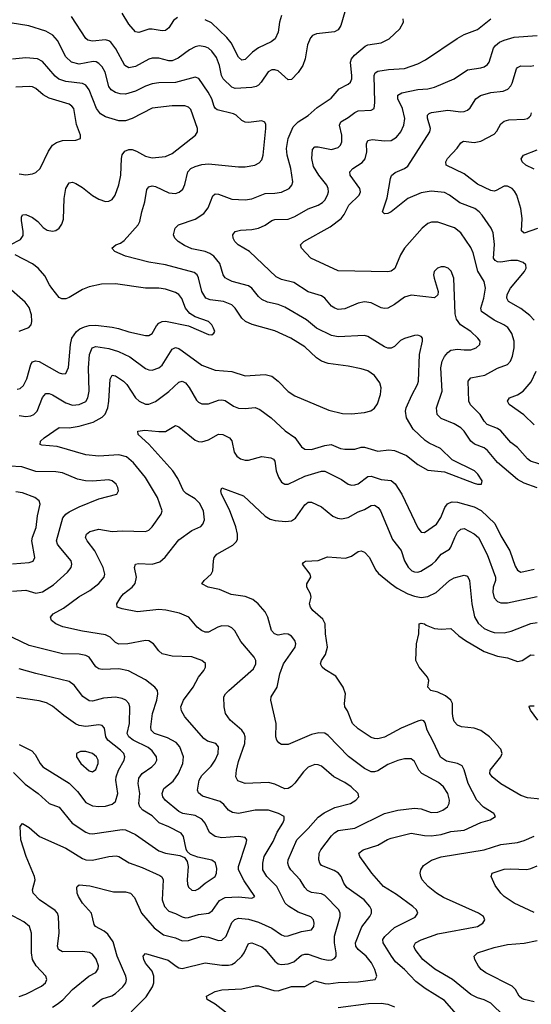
# Model space of a CAD drawing. Header units: inches. Extents: x 990586 to 1117858, y 769490 to 892071.
# Tile 57 of 248: x 1040812 to 1043894, y 862061 to 867985. Entities that reach past the tile are written whole.
import ezdxf

# ---------------------------------------------------------------- set-up
doc = ezdxf.new("R2010")
doc.units = ezdxf.units.IN
doc.header["$MEASUREMENT"] = 0
doc.layers.add('B0846', color=7, linetype='Continuous')

msp = doc.modelspace()

# ---------------------------------------------------------------- linework, layer by layer
at = {"layer": 'B0846', "color": 6}
for points, elevation in [([(1042770, 868032.9), (1042746.8, 867950), (1042730, 867923.7), (1042707.7, 867912.3), (1042599, 867901), (1042576, 867890), (1042563.2, 867876.8), (1042545.8, 867834.2), (1042531.1, 867750), (1042517.1, 867710), (1042490, 867668.4), (1042450, 867624.8), (1042430, 867622.9), (1042370, 867677.2), (1042350, 867683.7), (1042330, 867682.7), (1042308.9, 867671.1), (1042267.6, 867610), (1042250, 867591.6), (1042235.9, 867584.1), (1042210, 867577.6), (1042110, 867571.4), (1042090, 867578.8), (1042037.1, 867630), (1042027, 867650), (1042016.4, 867710), (1041996.9, 867756.9), (1041970, 867795.5), (1041950, 867813), (1041930, 867822.5), (1041892.8, 867827.2), (1041870, 867822.6), (1041836, 867804), (1041766.8, 867753.2), (1041730, 867737.8), (1041710, 867736.9), (1041650, 867754.6), (1041610, 867754.5), (1041590, 867747.8), (1041510, 867703.1), (1041470, 867694.6), (1041444.9, 867710), (1041390.7, 867810.7), (1041361, 867850), (1041350, 867858.8), (1041330, 867865), (1041250, 867855.9), (1041222.8, 867862.8), (1041210, 867873), (1041124.7, 868004.7)], 3400), ([(1041761.8, 867998.2), (1041738.9, 867981.1), (1041710, 867936.6), (1041690, 867919.5), (1041670, 867917.7), (1041610, 867928.3), (1041590, 867927.7), (1041530, 867908.3), (1041510, 867911.2), (1041470, 867959.2), (1041430, 868024.3)], 3300), ([(1040810, 865603), (1040850, 865596.8), (1040878.8, 865601.2), (1040897.9, 865610), (1040917.3, 865630), (1040950, 865712.9), (1040970, 865736), (1040990, 865736.8), (1041010, 865728.3), (1041090, 865679.6), (1041130, 865666.8), (1041170, 865669), (1041210, 865688.9), (1041223.1, 865710), (1041230.2, 865749.8), (1041226.6, 865890), (1041233.4, 865970), (1041248.3, 866010), (1041270, 866018.5), (1041350, 866006.7), (1041408.4, 865988.4), (1041476.6, 865956.6), (1041570, 865887.2), (1041590, 865877.5), (1041610, 865876), (1041649.5, 865890), (1041670, 865906.5), (1041730, 866003.8), (1041750, 866011.9), (1041770, 866006.2), (1041790, 865993.5), (1041910, 865906.3), (1041990, 865875.9), (1042090, 865868.3), (1042170, 865843), (1042289.9, 865849.9), (1042330, 865840.5), (1042370, 865811.2), (1042430, 865748.3), (1042470, 865721.2), (1042675, 865635), (1042756.2, 865616.2), (1042810, 865614.6), (1042890, 865622.3), (1042927.6, 865632.4), (1042950, 865647.3), (1042966.7, 865673.3), (1042984.5, 865730), (1042988.8, 865770), (1042980.8, 865800.8), (1042950, 865845.2), (1042910, 865871.9), (1042870, 865884.3), (1042790, 865899.6), (1042670, 865916.4), (1042630, 865930.5), (1042600.5, 865950), (1042530, 866016.2), (1042446.1, 866070), (1042350, 866113), (1042211.7, 866151.7), (1042172.7, 866170), (1042150.2, 866190.2), (1042110.3, 866250.3), (1042089.6, 866270), (1042040.4, 866290), (1041959.3, 866299.3), (1041933.7, 866310), (1041910, 866350.3), (1041890, 866432.8), (1041880.8, 866450), (1041863.5, 866463.5), (1041690.5, 866510.5), (1041590, 866527.3), (1041450, 866562.3), (1041384.6, 866590), (1041367.6, 866610), (1041390.6, 866630), (1041419.2, 866640.8), (1041442.4, 866657.6), (1041526.3, 866750), (1041535.5, 866770), (1041547, 866830), (1041565.5, 866890), (1041577.4, 866962.6), (1041590, 866980.1), (1041610, 866985.2), (1041630, 866982.2), (1041710, 866943.3), (1041750, 866939.9), (1041773.4, 866946.6), (1041794.7, 866965.3), (1041806.8, 866993.2), (1041824.3, 867070), (1041843.4, 867090), (1041870, 867102.7), (1041910, 867114), (1041950, 867117.5), (1042130, 867099.7), (1042170, 867099.5), (1042229.2, 867110.8), (1042255.6, 867124.4), (1042270, 867142.3), (1042278.1, 867170), (1042295.1, 867330), (1042294.1, 867354.1), (1042288.4, 867368.4), (1042270, 867376.8), (1042190, 867366.9), (1042170, 867369.5), (1042150, 867379.5), (1042116.5, 867410), (1042099.2, 867419.2), (1042002.4, 867442.4), (1041990.7, 867450.7), (1041983.3, 867463.3), (1041968.9, 867510), (1041948.3, 867550), (1041890.5, 867630.5), (1041870, 867638.7), (1041750, 867608.2), (1041650, 867605.2), (1041610, 867599.3), (1041570, 867585.9), (1041510, 867555), (1041450, 867537.5), (1041418.2, 867538.2), (1041390, 867546.4), (1041363.9, 867563.9), (1041350, 867583.4), (1041326.2, 867670), (1041310, 867701), (1041290, 867722.2), (1041272, 867732), (1041253.9, 867733.9), (1041170, 867718.5), (1041123.8, 867730), (1041090, 867762), (1041040, 867860), (1041012.3, 867892.3), (1040970, 867916.1), (1040867.9, 867947.9), (1040754.5, 867965.5)], 3500), ([(1041251.3, 862048.7), (1041295.6, 862084.4), (1041310, 862094.1), (1041367.1, 862112.9), (1041390, 862126.4), (1041434.5, 862165.5), (1041451.5, 862190), (1041455.6, 862210), (1041451.3, 862230), (1041399.7, 862350), (1041376.3, 862436.3), (1041343, 862483), (1041320.7, 862500.7), (1041269.6, 862529.6), (1041261.1, 862541.1), (1041245.3, 862610), (1041191.3, 862670), (1041166.6, 862710), (1041159.4, 862730), (1041156.7, 862763.3), (1041157.6, 862770), (1041170, 862779.9), (1041233.9, 862773.9), (1041378.3, 862738.3), (1041450, 862737.5), (1041479.1, 862730), (1041504.6, 862704.6), (1041545, 862610), (1041621.3, 862521.3), (1041678.9, 862478.9), (1041750, 862460.1), (1041790, 862443.7), (1041830, 862444.1), (1041910, 862470.8), (1041950, 862464.7), (1042010, 862444.7), (1042030, 862447.4), (1042056.9, 862470), (1042090, 862553), (1042108.1, 862571.9), (1042130, 862578.7), (1042190, 862573.2), (1042250, 862555.4), (1042330, 862518.7), (1042390, 862478), (1042410, 862471.2), (1042430, 862473.2), (1042510, 862499.1), (1042570, 862509.4), (1042583.1, 862530), (1042586.5, 862550), (1042582.7, 862570), (1042566.8, 862586.8), (1042490, 862615.2), (1042431.6, 862651.6), (1042411.7, 862670), (1042360.9, 862770), (1042301.3, 862830), (1042276.4, 862870), (1042276, 862910), (1042285.5, 862950), (1042338.7, 863041.3), (1042362.9, 863097.1), (1042396.3, 863150), (1042405.7, 863170), (1042404.8, 863190), (1042372.1, 863210), (1042310, 863230), (1042231.2, 863228.8), (1042130, 863209.8), (1042094.2, 863214.2), (1042070, 863228.3), (1042042.8, 863262.8), (1042020.2, 863280.3), (1041914.1, 863314.1), (1041890, 863333.4), (1041883.8, 863350), (1041894.3, 863410), (1041910, 863437.5), (1041965.3, 863494.7), (1041990.2, 863529.8), (1042007.2, 863570), (1042010.3, 863610), (1041992.9, 863630), (1041944.1, 863644.1), (1041921.2, 863661.2), (1041807.5, 863790), (1041785.9, 863825.9), (1041783.3, 863850), (1041799.5, 863890), (1041857.5, 863970), (1041890, 864029.7), (1041922.3, 864070), (1041932.1, 864090), (1041930.8, 864110.8), (1041909.4, 864130), (1041850, 864151.5), (1041730, 864155.6), (1041670, 864169), (1041650, 864187.6), (1041618.2, 864230), (1041590, 864247.7), (1041570, 864250.4), (1041462.8, 864230), (1041410, 864228.6), (1041390, 864238.9), (1041357.5, 864270), (1041330, 864283.7), (1041190, 864306.4), (1041073.1, 864333.1), (1041029.4, 864350), (1041003.3, 864370), (1040998.9, 864390), (1041014.4, 864410), (1041075.8, 864444.2), (1041167.8, 864512.2), (1041235, 864550), (1041290, 864593), (1041321.4, 864630), (1041326, 864650), (1041314.3, 864690), (1041264.2, 864790), (1041218.1, 864850), (1041209.3, 864870), (1041214, 864890), (1041235.2, 864904.8), (1041290, 864919), (1041370, 864905.4), (1041430, 864909.4), (1041570, 864905.7), (1041590, 864914.7), (1041610, 864934.5), (1041665, 865010), (1041670.2, 865030), (1041641.5, 865110), (1041570.3, 865230), (1041498.4, 865318.4), (1041454.7, 865354.7), (1041410, 865366.4), (1041290, 865359.6), (1041210, 865367.1), (1041038.2, 865418.2), (1040945.8, 865425.8), (1040936.6, 865430), (1040936.8, 865450), (1040959.2, 865470), (1041050, 865531.7), (1041110, 865529.8), (1041170, 865539), (1041255.6, 865564.4), (1041310, 865593.6), (1041327.8, 865612.2), (1041342.6, 865650), (1041349.5, 865690), (1041358.2, 865821.8), (1041370, 865846.9), (1041390, 865843.2), (1041438.4, 865810), (1041456.7, 865790), (1041510, 865709.8), (1041531.1, 865690), (1041570, 865672.5), (1041590, 865672.3), (1041630, 865687.4), (1041710.9, 865749.1), (1041770, 865804.4), (1041790, 865810.3), (1041810, 865800.2), (1041832.9, 865772.9), (1041876.4, 865696.4), (1041890, 865683.1), (1041910, 865674.1), (1041950, 865674.2), (1042010, 865695.2), (1042030, 865697.8), (1042050, 865694.2), (1042100.5, 865660.5), (1042130, 865647.5), (1042170, 865644.9), (1042230, 865651), (1042259.5, 865639.5), (1042327.7, 865590), (1042410.5, 865510.5), (1042470, 865470.5), (1042510, 865415.3), (1042530, 865401.3), (1042570, 865399.3), (1042650, 865423.5), (1042688.7, 865428.7), (1042745, 865405), (1042770, 865400.9), (1042830, 865400.5), (1042870, 865412.2), (1042890, 865412.4), (1042970, 865389), (1043036.2, 865396.2), (1043070, 865393.8), (1043142.3, 865362.3), (1043210, 865309.8), (1043270, 865275.6), (1043370, 865264), (1043550, 865196.2), (1043570.4, 865189.6), (1043594.6, 865190), (1043597.9, 865210), (1043571.5, 865250), (1043552, 865270), (1043416.4, 865336.4), (1043346, 865406), (1043278.2, 865438.2), (1043254.3, 865454.3), (1043182.4, 865522.4), (1043142.7, 865590), (1043135.8, 865630), (1043140.8, 865650), (1043173.3, 865726.7), (1043208.1, 865790), (1043213.6, 865810), (1043219.4, 865970), (1043238.8, 866050), (1043237.7, 866070), (1043230, 866079.6), (1043210, 866086.7), (1043190, 866085.4), (1043130, 866067), (1043105.6, 866054.4), (1043070, 866019.4), (1043050, 866007.9), (1043030, 866008.7), (1043010, 866016.1), (1042910, 866078.8), (1042890, 866085.6), (1042730, 866076.7), (1042690, 866086), (1042600.2, 866130), (1042538.9, 866178.9), (1042410, 866255), (1042370, 866270.6), (1042305.6, 866285.6), (1042270, 866302), (1042250, 866319.8), (1042210.1, 866370.1), (1042190, 866384), (1042091.9, 866410), (1042063.1, 866423.1), (1042050, 866432.8), (1042038.2, 866450), (1042017.3, 866517.3), (1041981.5, 866561.5), (1041957.8, 866577.8), (1041930, 866589.6), (1041850, 866606.9), (1041805.8, 866625.8), (1041767.8, 866650), (1041747.2, 866670), (1041739.4, 866690), (1041748.8, 866730), (1041769.4, 866750), (1041870, 866785.6), (1041921.7, 866818.3), (1041947.4, 866852.6), (1041975.3, 866924.7), (1041990, 866937), (1042010, 866934.8), (1042090, 866906), (1042170, 866901.3), (1042210, 866908.3), (1042290, 866939.5), (1042350, 866940.7), (1042390, 866946.7), (1042435.1, 866970), (1042452, 866990), (1042456.6, 867010), (1042445.9, 867090), (1042422.9, 867170), (1042419.8, 867210), (1042429.9, 867270.1), (1042460.1, 867339.9), (1042489.4, 867370.6), (1042550, 867408.2), (1042603.3, 867456.7), (1042687.7, 867512.3), (1042737.2, 867570), (1042790, 867597.6), (1042804.6, 867610), (1042813.1, 867630), (1042813.3, 867646.7), (1042804.2, 867730), (1042810.7, 867750), (1042828.2, 867771.8), (1042893.9, 867826.1), (1042910, 867833.1), (1042990, 867845.2), (1043037, 867870), (1043101.3, 867930), (1043124.7, 867970), (1043121.7, 867990)], 3400), ([(1042389, 868010), (1042378.1, 867970), (1042370, 867909.9), (1042350.6, 867869.4), (1042327, 867853), (1042250, 867816.4), (1042213.8, 867790), (1042170, 867745.3), (1042150, 867742), (1042130, 867759.7), (1042086.2, 867846.2), (1042059, 867879), (1041966.9, 867966.9), (1041930, 867985.3)], 3300), ([(1043928.5, 865168.5), (1043850, 865195.6), (1043810, 865218), (1043690, 865320.8), (1043630, 865394.1), (1043609.3, 865409.3), (1043551.6, 865431.6), (1043528.6, 865448.6), (1043488.9, 865508.9), (1043469, 865529), (1043430, 865553.7), (1043350, 865585.5), (1043327.7, 865610), (1043322, 865650), (1043356.2, 865750), (1043348.5, 865890), (1043357.2, 865930), (1043370, 865958.8), (1043390, 865983.4), (1043410, 865996.1), (1043450, 866003.7), (1043490, 865998.7), (1043530, 865999.8), (1043562.3, 866010), (1043584.1, 866030), (1043584.9, 866050), (1043572.3, 866070), (1043529.6, 866110), (1043466.4, 866150), (1043443.1, 866183.1), (1043436.1, 866216.1), (1043428.1, 866430), (1043411.6, 866471.6), (1043392.9, 866490), (1043370, 866498.1), (1043350, 866497.6), (1043327.9, 866490), (1043309.4, 866470), (1043305.6, 866450), (1043308.2, 866430), (1043333.6, 866350), (1043330.9, 866329.1), (1043310, 866312.6), (1043170, 866327), (1043130, 866315.1), (1043070, 866270.7), (1043030, 866249.8), (1043010, 866246.9), (1042990, 866251.1), (1042930, 866281.7), (1042890, 866288.3), (1042850, 866280.1), (1042770, 866245.5), (1042730, 866242.3), (1042710, 866248.9), (1042690, 866262.2), (1042650, 866309.2), (1042630, 866324.1), (1042550, 866347.3), (1042463.7, 866403.7), (1042390, 866422.8), (1042357.6, 866437.6), (1042195.6, 866590), (1042128.9, 866630), (1042109.1, 866650), (1042097.2, 866670), (1042096.9, 866690), (1042110.6, 866710), (1042141.7, 866718.3), (1042210, 866722.9), (1042250, 866731.6), (1042290.2, 866749.8), (1042330, 866776.2), (1042350, 866782.2), (1042430, 866784.9), (1042470, 866801), (1042550, 866847.5), (1042610.4, 866869.6), (1042635.6, 866884.4), (1042650, 866899.8), (1042666.2, 866930), (1042671.5, 866950), (1042670.5, 866970), (1042661.9, 866990), (1042614.1, 867050), (1042582.2, 867102.2), (1042572.8, 867150), (1042575.2, 867204.8), (1042590, 867221.2), (1042610, 867221.2), (1042690, 867205.1), (1042730, 867216.6), (1042744, 867230), (1042752.2, 867250), (1042752.9, 867290), (1042738.2, 867350), (1042746, 867370), (1042790, 867396.5), (1042830, 867427.8), (1042850, 867437.1), (1042930, 867440.5), (1042946.3, 867450), (1042952.1, 867487.9), (1042946.6, 867650), (1042953.6, 867666.4), (1042970, 867676), (1043033.9, 867686.1), (1043130, 867691.2), (1043210, 867719.7), (1043257.1, 867742.9), (1043447.9, 867872.1), (1043490, 867895.8), (1043570, 867926.6), (1043649.4, 867990.6)], 3300), ([(1043990, 865297.3), (1043888.5, 865328.5), (1043870, 865342.7), (1043811.2, 865411.2), (1043770, 865441.5), (1043710, 865511.8), (1043690, 865525.3), (1043627.5, 865550), (1043609.4, 865569.4), (1043586.4, 865610), (1043528.2, 865668.2), (1043517, 865690), (1043514, 865810), (1043530, 865830.2), (1043613.4, 865846.6), (1043690, 865888.2), (1043750, 865910.7), (1043768.9, 865931.1), (1043779.5, 865960.5), (1043791, 866010), (1043789.8, 866050), (1043776.8, 866096.8), (1043752.4, 866132.4), (1043729, 866149), (1043670, 866178.2), (1043594.2, 866230), (1043589.4, 866250), (1043606.9, 866310), (1043617.2, 866370), (1043610.8, 866410), (1043571.6, 866471.6), (1043542.8, 866582.8), (1043530, 866613.7), (1043470, 866703.4), (1043432, 866732), (1043330, 866767), (1043293, 866767), (1043270, 866758.2), (1043236.1, 866730), (1043130, 866610), (1043106.9, 866570), (1043072.5, 866487.5), (1043050, 866472.6), (1043030, 866468.5), (1042730, 866474.8), (1042566.6, 866550), (1042508.8, 866610), (1042503.4, 866630), (1042523.4, 866650), (1042681.4, 866738.6), (1042748.6, 866790), (1042767.2, 866812.8), (1042795.5, 866870), (1042856.6, 866930), (1042865.2, 866950), (1042861.3, 866970), (1042803.5, 867050), (1042800.8, 867070), (1042818.2, 867090), (1042874.7, 867125.3), (1042892.3, 867147.7), (1042902.3, 867190), (1042901.7, 867238.3), (1042910, 867258.8), (1042934.8, 867265.2), (1043010, 867255.7), (1043050, 867257.5), (1043081.9, 867278.1), (1043107.4, 867310), (1043125.3, 867350), (1043131.6, 867390), (1043118.5, 867450), (1043089.7, 867510), (1043090, 867530.4), (1043114.8, 867545.2), (1043210, 867565.6), (1043270.4, 867569.6), (1043310, 867578.4), (1043430, 867630.3), (1043510, 867684.5), (1043590, 867694.9), (1043610, 867701.8), (1043630, 867715.9), (1043640.2, 867730), (1043666.2, 867813.8), (1043677.5, 867830), (1043703, 867850), (1043730, 867862.5), (1043790, 867879.4), (1043930, 867890.4)], 3200), ([(1040755.8, 866630), (1040816.7, 866663.3), (1040832.8, 866687.2), (1040834.2, 866710), (1040823.2, 866776.8), (1040823.8, 866796.2), (1040830, 866811.6), (1040850, 866813.9), (1040890, 866795.2), (1040920.7, 866770), (1040953.9, 866733.9), (1040978.8, 866718.8), (1041010, 866713.2), (1041030, 866717.3), (1041050.2, 866730), (1041065.6, 866754.4), (1041075.4, 866784.6), (1041079.4, 866910), (1041090.6, 866969.4), (1041110, 867003.6), (1041130, 867006.9), (1041150, 866999.8), (1041190, 866974.8), (1041250, 866926.7), (1041290, 866904.6), (1041330, 866891.6), (1041350, 866892.4), (1041370, 866903.8), (1041387.7, 866930), (1041410, 866991.3), (1041421.3, 867050), (1041425, 867150), (1041430, 867172), (1041445.1, 867194.9), (1041470, 867204.8), (1041490, 867203.6), (1041515, 867195), (1041570, 867165), (1041610, 867154.7), (1041690, 867161.4), (1041730, 867179.3), (1041871, 867290), (1041884, 867310), (1041884.2, 867330), (1041844.1, 867444.1), (1041830, 867459.7), (1041807.5, 867467.5), (1041730, 867466.3), (1041610, 867453.6), (1041490, 867391.1), (1041450, 867376.7), (1041410, 867376.9), (1041330, 867400.1), (1041298.8, 867418.8), (1041274.1, 867450), (1041230, 867563.2), (1041211.1, 867591.1), (1041190, 867600.9), (1041090, 867613.2), (1041047.5, 867627.5), (1041025.8, 867645.8), (1040950, 867734.6), (1040920.6, 867750), (1040850, 867755.3), (1040770, 867748.1)], 3600), ([(1043910, 866177.5), (1043884.9, 866204.9), (1043830, 866246.7), (1043757.3, 866290), (1043746.3, 866310), (1043748.3, 866331.7), (1043769.4, 866370.6), (1043853, 866470), (1043862.8, 866490), (1043861.2, 866510), (1043845.2, 866525.2), (1043810, 866535.6), (1043770, 866536.2), (1043710, 866526.6), (1043690, 866528.1), (1043675.8, 866535.8), (1043665.5, 866550), (1043672.8, 866632.8), (1043663.4, 866703.4), (1043651.3, 866730), (1043597.6, 866810), (1043580.3, 866830), (1043552.7, 866850), (1043463.5, 866883.5), (1043400.6, 866930), (1043370, 866945.4), (1043290, 866953.8), (1043230, 866943.2), (1043149.8, 866910.2), (1043050, 866829.6), (1043030, 866818.2), (1043010, 866816.6), (1042997.6, 866830), (1043025.7, 866914.3), (1043045, 867030), (1043052.2, 867047.8), (1043073.6, 867066.4), (1043130, 867089.8), (1043150, 867104.7), (1043281.9, 867310), (1043286.3, 867330), (1043267.8, 867392.2), (1043268.7, 867411.3), (1043279.3, 867420.7), (1043293.5, 867426.5), (1043390, 867441), (1043470, 867431.8), (1043490, 867432.7), (1043510, 867441), (1043524.8, 867455.2), (1043559.5, 867510), (1043587.1, 867530), (1043650, 867547), (1043724.1, 867555.9), (1043752, 867568), (1043770, 867586.5), (1043777.6, 867602.4), (1043804.4, 867690), (1043810, 867697.6), (1043830, 867707.7), (1043890, 867706.4), (1043909.8, 867710.2)], 3100), ([(1040810, 867058.4), (1040850, 867052.3), (1040890, 867057.4), (1040910, 867065.1), (1040935.7, 867090), (1040985.7, 867194.3), (1041010.9, 867230), (1041034.1, 867245.9), (1041070, 867257.8), (1041150, 867260.1), (1041177.8, 867270), (1041178.3, 867290), (1041155, 867355), (1041138.4, 867450), (1041125.8, 867465.8), (1041110, 867476), (1040990, 867512.3), (1040953.8, 867533.8), (1040910, 867570.9), (1040890, 867580.3), (1040870, 867582.7), (1040790, 867579)], 3700), ([(1043930.3, 866729.7), (1043850, 866701.3), (1043834.1, 866714.1), (1043838.9, 866790), (1043830.5, 866850), (1043805.8, 866930), (1043793.5, 866953.5), (1043778, 866970), (1043750, 866983.6), (1043730, 866983.6), (1043682.8, 866957.2), (1043670, 866953.8), (1043650, 866957), (1043570, 866995.1), (1043490, 867058.6), (1043380.2, 867110), (1043378.4, 867130), (1043389.3, 867150.7), (1043448.2, 867211.8), (1043470, 867243.4), (1043485.6, 867254.4), (1043550, 867245.5), (1043590, 867253.9), (1043670, 867296.6), (1043686, 867314), (1043710, 867358.4), (1043730, 867375.3), (1043757.6, 867382.4), (1043853.5, 867386.5), (1043870, 867390), (1043881.5, 867398.5), (1043890.4, 867409.6), (1043894.4, 867425.6)], 3000), ([(1043910, 867086.3), (1043861, 867110), (1043838.6, 867130), (1043831.7, 867148.3), (1043847.7, 867170), (1043930, 867201.3)], 2900), ([(1040797.6, 865762.4), (1040814.7, 865765.3), (1040835.9, 865784.1), (1040855.1, 865824.9), (1040879.5, 865910), (1040890, 865926.4), (1040906.7, 865933.3), (1040930, 865929.2), (1041050, 865860.9), (1041070, 865854.5), (1041090, 865857.1), (1041107.2, 865892.8), (1041117.7, 866030), (1041126, 866070), (1041154.7, 866110), (1041174.8, 866125.2), (1041202.3, 866137.7), (1041230, 866144.7), (1041270, 866147.3), (1041370, 866135.4), (1041407.7, 866127.7), (1041470, 866106.7), (1041570, 866084.8), (1041590, 866085.5), (1041610, 866096.5), (1041636.2, 866143.8), (1041650, 866159.9), (1041670, 866169.5), (1041690, 866172), (1041830, 866142.8), (1041950, 866091.9), (1041970.3, 866089.7), (1041981.2, 866098.8), (1041986.9, 866110), (1041980.5, 866130), (1041969.1, 866150), (1041950, 866169.9), (1041870, 866196.4), (1041837.4, 866217.4), (1041811.7, 866250), (1041788, 866308), (1041771.5, 866331.5), (1041750, 866344.2), (1041690, 866364.6), (1041650, 866369.5), (1041570, 866369.5), (1041390, 866395.8), (1041305.2, 866394.8), (1041230, 866378.5), (1041190, 866361.3), (1041110, 866314.1), (1041090, 866306.2), (1041066, 866306), (1041050, 866314.3), (1041006.2, 866370), (1040991.3, 866390), (1040964.2, 866444.3), (1040924.5, 866490), (1040890, 866517), (1040784.5, 866570)], 3600), ([(1040810, 866111.5), (1040866.9, 866133.1), (1040882.2, 866150), (1040886, 866170), (1040883.3, 866210), (1040870, 866253.6), (1040844.9, 866284.9), (1040730, 866385.6)], 3700), ([(1043910, 865547.6), (1043848.5, 865608.5), (1043760.4, 865670), (1043749.9, 865690), (1043761.5, 865710), (1043810, 865728.5), (1043844, 865750), (1043893.3, 865806.7), (1043922.8, 865870)], 3100), ([(1041483.8, 862016.2), (1041573.2, 862106.8), (1041613, 862167), (1041619.5, 862190), (1041621.1, 862230), (1041610, 862259.6), (1041569.3, 862309.3), (1041559.2, 862330), (1041555.5, 862350), (1041570, 862365.9), (1041706.5, 862326.5), (1041753.8, 862290), (1041770, 862281), (1041790, 862277.2), (1041930, 862311.2), (1042030, 862296), (1042070, 862295.6), (1042090, 862300.3), (1042110, 862311.7), (1042149.6, 862350.4), (1042163.4, 862370), (1042190, 862426.7), (1042210, 862431.7), (1042270, 862407.2), (1042290.9, 862390), (1042350, 862320.7), (1042370, 862305.4), (1042390, 862300.1), (1042430, 862305.1), (1042463.8, 862316.2), (1042510, 862355.9), (1042530, 862363.5), (1042550, 862362.9), (1042630, 862334.2), (1042670, 862325.9), (1042692.1, 862327.9), (1042710, 862338.2), (1042718.1, 862350), (1042719.1, 862370), (1042708.8, 862430), (1042709, 862470), (1042742.1, 862590), (1042743.4, 862610), (1042734.8, 862630), (1042650, 862715.3), (1042630, 862725.1), (1042570, 862733.6), (1042545.8, 862745.8), (1042530, 862763.7), (1042502.6, 862810), (1042445.8, 862870), (1042432.8, 862890), (1042427.5, 862910), (1042429.6, 862930), (1042481.6, 863050), (1042550, 863118.6), (1042610, 863187.5), (1042646.6, 863213.4), (1042710, 863245.2), (1042804.6, 863270), (1042837.4, 863290), (1042854.5, 863310), (1042850.5, 863330), (1042808.1, 863370), (1042770, 863395.8), (1042704.5, 863430), (1042630, 863493), (1042610, 863502.2), (1042590, 863503.7), (1042550, 863487.5), (1042521.2, 863458.8), (1042470, 863392.1), (1042450, 863371.8), (1042430, 863359.6), (1042410, 863357.7), (1042350, 863385.8), (1042310, 863395.8), (1042170, 863388.7), (1042126.3, 863406.3), (1042113.2, 863430), (1042118, 863470), (1042130, 863522.8), (1042168.6, 863630), (1042171.1, 863670), (1042164.9, 863690), (1042151.1, 863710), (1042079.2, 863770), (1042051.9, 863810), (1042044.6, 863850), (1042042.3, 863910), (1042051.8, 863930), (1042071.2, 863950), (1042220.4, 864079.6), (1042234.5, 864110), (1042234, 864130), (1042225.5, 864150), (1042144, 864244), (1042107.5, 864307.5), (1042090, 864325.4), (1042070, 864336), (1042030, 864337.3), (1042006.3, 864330), (1041950, 864299.2), (1041930, 864299.2), (1041906.4, 864310), (1041880.8, 864330), (1041831.1, 864390), (1041774, 864414), (1041691.8, 864431.8), (1041650, 864436), (1041522.5, 864422.5), (1041430, 864440.1), (1041399.8, 864450), (1041396.7, 864470), (1041422, 864510), (1041438.4, 864530), (1041489.7, 864570.3), (1041507.4, 864592.6), (1041516, 864630), (1041504.4, 864690), (1041510.6, 864709.4), (1041527.7, 864712.3), (1041610, 864708.5), (1041657.1, 864722.9), (1041689, 864751), (1041770, 864856.6), (1041850, 864910.9), (1041903.6, 864936.4), (1041915.9, 864950), (1041924.8, 864975.2), (1041919.1, 865030), (1041895.9, 865075.9), (1041870, 865103.2), (1041814.8, 865134.8), (1041798.9, 865150), (1041764.1, 865224.1), (1041733.8, 865270), (1041590.5, 865430.5), (1041524.9, 865490), (1041523.9, 865510), (1041565.1, 865514.9), (1041650, 865506.8), (1041690, 865507.9), (1041750, 865543.8), (1041770, 865536.2), (1041870, 865455.7), (1041890, 865446.9), (1041910, 865445.4), (1041950, 865457.3), (1042010, 865491.4), (1042035, 865490), (1042075.2, 865470), (1042090, 865451.7), (1042103.7, 865383.8), (1042119.6, 865359.6), (1042142.5, 865342.5), (1042170, 865334.5), (1042190, 865334.9), (1042270, 865356.5), (1042325.6, 865350), (1042340.4, 865340.4), (1042348.8, 865328.8), (1042357.5, 865270), (1042371.7, 865231.7), (1042390, 865202.5), (1042410, 865190.6), (1042430, 865190.9), (1042530, 865238.1), (1042630, 865268.5), (1042650, 865267.9), (1042670, 865259.3), (1042750, 865218.3), (1042790, 865190.9), (1042810, 865184.8), (1042830, 865185.7), (1042850, 865192.8), (1042910, 865235.8), (1042930, 865239.2), (1042990, 865218.2), (1043050, 865212.5), (1043073.4, 865193.4), (1043114.1, 865130), (1043210, 864927.6), (1043230, 864901.3), (1043250, 864900.4), (1043322.5, 864950), (1043349.1, 864990), (1043373, 865050), (1043388.2, 865071.8), (1043400.9, 865079.1), (1043416.6, 865083.4), (1043450, 865081.8), (1043550, 865053.4), (1043591.6, 865031.6), (1043674.5, 864954.5), (1043710, 864880), (1043764.3, 864790), (1043796.6, 864696.6), (1043810, 864674.1), (1043830, 864661.5), (1043910, 864678.7)], 3300), ([(1040770, 864546), (1040850, 864551.9), (1040910, 864535.5), (1040950, 864542.7), (1041015.1, 864584.9), (1041099.3, 864660.7), (1041122.6, 864690), (1041126.6, 864710), (1041122.3, 864730), (1041050, 864814.6), (1041039.2, 864830), (1041034.3, 864850), (1041072.9, 864987.1), (1041090.4, 865009.6), (1041110, 865024.6), (1041170, 865055), (1041290, 865103), (1041398.4, 865130), (1041408.2, 865150), (1041404.2, 865170), (1041393.1, 865190), (1041370, 865209.9), (1041350, 865216.3), (1041251.7, 865208.3), (1041209.7, 865209.7), (1041161.1, 865221.1), (1041070, 865259.1), (1041030, 865264.2), (1040910, 865266.8), (1040825.5, 865294.5), (1040750, 865299.4)], 3500), ([(1040770, 864711.7), (1040870, 864718.3), (1040893, 864727), (1040903.2, 864750), (1040885.3, 864850), (1040888.8, 864871.2), (1040912.1, 864930), (1040919.6, 865000.4), (1040934.7, 865070), (1040930.1, 865090.1), (1040903.7, 865110), (1040830, 865137.6), (1040790, 865143.5)], 3600), ([(1042070, 862000.6), (1041990, 862062.6), (1041942, 862090), (1041938.3, 862110), (1041990, 862139), (1042030, 862147.8), (1042150, 862153.8), (1042230, 862173), (1042250, 862171.2), (1042343.8, 862143.8), (1042370, 862142.4), (1042450, 862168.7), (1042530, 862168.3), (1042590, 862202.7), (1042650, 862185.7), (1042670, 862184.4), (1042730, 862192.1), (1042850, 862195.3), (1042953.1, 862210), (1042962.5, 862230), (1042950.4, 862270), (1042931.3, 862310), (1042899.8, 862350), (1042850.4, 862390.4), (1042836.9, 862410), (1042834.4, 862430), (1042872.1, 862527.9), (1042920.8, 862590), (1042930.6, 862610), (1042930.4, 862630), (1042921.5, 862650), (1042887.6, 862690), (1042783.3, 862763.3), (1042764.8, 862790), (1042748.5, 862830), (1042732.5, 862850), (1042706.5, 862866.5), (1042630, 862895.2), (1042620.2, 862910), (1042614.9, 862930), (1042615.4, 862970), (1042625.8, 862990), (1042690, 863074), (1042707.4, 863092.6), (1042730, 863106.9), (1042830, 863121.4), (1043010, 863208.8), (1043090, 863229), (1043190, 863241.9), (1043230, 863237.2), (1043290, 863215.4), (1043330, 863217.1), (1043361.3, 863230), (1043389.9, 863250), (1043399.7, 863270), (1043401.2, 863290), (1043390.8, 863330), (1043365.1, 863370), (1043334.8, 863394.8), (1043233.4, 863450), (1043216.4, 863470), (1043190, 863522.4), (1043170, 863537.2), (1043130, 863538.9), (1043090, 863527.7), (1043030, 863503), (1042970, 863466.5), (1042950, 863459.6), (1042930, 863460.2), (1042890, 863478.9), (1042792.3, 863552.3), (1042670, 863679), (1042650, 863692.3), (1042615, 863695), (1042570, 863685.3), (1042430, 863623.4), (1042390, 863624.1), (1042373.6, 863633.6), (1042360.8, 863650), (1042355.2, 863670), (1042356.1, 863750), (1042325.3, 863890), (1042327.5, 863910), (1042363.6, 863970), (1042378.8, 864050), (1042401.4, 864110), (1042470.8, 864210), (1042474.6, 864230), (1042468.8, 864250), (1042450, 864275.1), (1042430, 864287.7), (1042410, 864290.2), (1042370, 864282.7), (1042346.5, 864290), (1042329.5, 864310), (1042306.5, 864390), (1042290, 864423.4), (1042248.3, 864470), (1042216.7, 864496.7), (1042170, 864515.2), (1042086, 864526), (1042016.2, 864556.2), (1041948, 864570), (1041909.9, 864590), (1041923.6, 864610), (1041965.2, 864650), (1041976.4, 864670), (1041978.8, 864730), (1041983.5, 864750), (1041998.7, 864770), (1042096.8, 864823.2), (1042117, 864843), (1042123.3, 864856.7), (1042124.2, 864890), (1042113.5, 864933.5), (1042076.7, 865036.7), (1042027.7, 865130), (1042023, 865150), (1042030, 865167.8), (1042159.8, 865119.8), (1042290, 864998.4), (1042320.4, 864980.4), (1042351.4, 864971.4), (1042413.8, 864966.2), (1042450, 864970.6), (1042473.2, 864986.8), (1042530, 865065.8), (1042550, 865081.8), (1042570, 865082.5), (1042630, 865054.8), (1042698.7, 864998.7), (1042726.2, 864986.2), (1042750, 864982.2), (1042790, 864990), (1042850, 865024), (1042890, 865038.6), (1042930, 865063), (1042950, 865063.8), (1042971, 865051), (1042985.9, 865030), (1043058.5, 864858.5), (1043110.9, 864790.9), (1043129, 864730), (1043152.1, 864692.1), (1043174.6, 864670), (1043190, 864662.3), (1043210, 864661.7), (1043227.4, 864667.4), (1043297.3, 864710), (1043319.1, 864730), (1043350, 864769.5), (1043400.3, 864799.7), (1043410, 864811.9), (1043432.5, 864870), (1043450, 864900.9), (1043470, 864920.8), (1043490, 864923.6), (1043550, 864891), (1043575.8, 864870), (1043627.3, 864767.3), (1043677.8, 864630), (1043677.2, 864610), (1043663.5, 864570), (1043661.7, 864541.7), (1043670, 864507.5), (1043690, 864484.3), (1043710, 864477.5), (1043750, 864475.6), (1043930, 864513.9)], 3200), ([(1043442.5, 862002.6), (1043370, 862083), (1043255.4, 862155.4), (1043199, 862199), (1043130, 862270.1), (1043076.7, 862316.7), (1043050.9, 862350), (1043001.9, 862430), (1042999.8, 862450), (1043011.1, 862468.9), (1043070, 862523.4), (1043194.2, 862585.8), (1043211.1, 862610), (1043202.1, 862630), (1043180.1, 862650), (1043081.7, 862721.7), (1043003.8, 862770), (1042932.9, 862850), (1042860.9, 862950), (1042854.7, 862970), (1042880.8, 862990), (1042970, 863019.2), (1043027.6, 863052.4), (1043050, 863060.1), (1043170, 863089.7), (1043250, 863075.9), (1043290, 863075.6), (1043350, 863082.4), (1043410, 863100.4), (1043490, 863108.5), (1043590, 863154), (1043646, 863170), (1043678.7, 863190), (1043667.8, 863210), (1043606.5, 863246.5), (1043565.7, 863290), (1043513.2, 863390), (1043490, 863472.4), (1043476.6, 863496.6), (1043450, 863509), (1043383.2, 863523.2), (1043347, 863547), (1043302.8, 863642.8), (1043266, 863710), (1043254.2, 863754.2), (1043245.9, 863765.9), (1043230, 863770.2), (1043210, 863763.9), (1043110, 863721.9), (1043010, 863668.6), (1042970, 863657.9), (1042950, 863659.5), (1042930, 863667.3), (1042850, 863718.2), (1042817.1, 863750), (1042785.8, 863825.8), (1042771.3, 863850), (1042768.3, 863870), (1042775, 863930), (1042759.6, 863970), (1042715.5, 864035.5), (1042650, 864075.9), (1042633.9, 864090), (1042624.1, 864110), (1042629.6, 864130), (1042654.1, 864165.9), (1042665.3, 864210), (1042655.1, 864290), (1042652.8, 864350), (1042637.5, 864377.5), (1042578.5, 864430), (1042563, 864450), (1042557.9, 864470), (1042567.5, 864510), (1042563.7, 864530), (1042541.7, 864570), (1042541.6, 864590), (1042566.8, 864630), (1042561.6, 864650), (1042516.5, 864710), (1042521.1, 864718.9), (1042533.7, 864726.3), (1042610, 864731.7), (1042667.2, 864752.8), (1042774.9, 864745.1), (1042810, 864758.1), (1042850, 864785.2), (1042870, 864790.1), (1042890, 864781.9), (1042919.6, 864750), (1042955.9, 864675.9), (1042973.6, 864653.6), (1043049.1, 864590), (1043085, 864565), (1043150.1, 864530), (1043190, 864516.3), (1043230, 864509.6), (1043270, 864515.1), (1043320.8, 864539.2), (1043401, 864610), (1043430, 864626.6), (1043490, 864643.1), (1043510, 864637.9), (1043521, 864610), (1043536.5, 864470), (1043552.1, 864392.1), (1043573.5, 864353.5), (1043610, 864322.9), (1043645.4, 864305.4), (1043670, 864299), (1043730, 864296.4), (1043773.2, 864306.8), (1043890, 864352), (1043930, 864359.2)], 3100), ([(1043950, 863295.5), (1043870, 863304.2), (1043830, 863317), (1043710, 863387.2), (1043657.1, 863430), (1043644, 863450), (1043645.4, 863470), (1043711.2, 863550), (1043717.7, 863570), (1043710, 863596.2), (1043641.9, 863670), (1043590, 863708.1), (1043550, 863721.8), (1043473, 863730), (1043450, 863739.6), (1043430, 863762.6), (1043423.1, 863783.1), (1043418.3, 863810), (1043418.4, 863870), (1043408.8, 863890), (1043376.9, 863916.9), (1043330, 863938.5), (1043287.8, 863950), (1043270, 863968.7), (1043276.5, 864010), (1043269.4, 864029.4), (1043218.5, 864090), (1043198.7, 864130), (1043201.6, 864230), (1043217, 864290), (1043219.1, 864350), (1043230, 864354.8), (1043249.9, 864350.1), (1043261.2, 864341.2), (1043310, 864322.7), (1043350, 864318.3), (1043410, 864322.6), (1043457.5, 864277.5), (1043496.9, 864250), (1043610, 864184.1), (1043690, 864155.2), (1043750, 864144.8), (1043810, 864123.9), (1043839.3, 864130), (1043890, 864163), (1043910, 864161.3)], 3000), ([(1041010, 862042.9), (1041038.9, 862061.1), (1041071.9, 862088.1), (1041130, 862150.6), (1041228.9, 862231.1), (1041270, 862253.1), (1041285.4, 862274.6), (1041286.7, 862293.3), (1041272.2, 862332.2), (1041250, 862361.9), (1041232.3, 862372.3), (1041190, 862379.7), (1041070, 862377.1), (1041045.5, 862390), (1041039.6, 862410), (1041049.1, 862490), (1041046.7, 862590), (1041039.4, 862610), (1041025.2, 862625.2), (1040931.8, 862690), (1040892.9, 862730), (1040889.5, 862750), (1040906.4, 862810), (1040902.3, 862830), (1040851.6, 862950), (1040820, 863050), (1040816.1, 863130), (1040830, 863148.6), (1040870, 863125.1), (1040932.4, 863070), (1041090, 863000.2), (1041190, 862937.5), (1041210, 862930.2), (1041250, 862928.4), (1041350, 862950.4), (1041393.5, 862953.5), (1041410, 862949.6), (1041472.4, 862912.4), (1041550, 862885), (1041656.3, 862836.3), (1041667.9, 862827.9), (1041677.4, 862810), (1041671.3, 862690), (1041684.6, 862650), (1041710, 862622.2), (1041750, 862608.2), (1041790, 862586.4), (1041810, 862581), (1041830, 862582.5), (1041890, 862601.9), (1041951.4, 862608.6), (1041974.6, 862625.4), (1042014.8, 862685.2), (1042050, 862702.9), (1042130, 862708.3), (1042210, 862698.9), (1042228.9, 862710), (1042164, 862804), (1042131.2, 862870), (1042130.8, 862890), (1042176.4, 863030), (1042180.1, 863050), (1042170, 863065.3), (1042130.2, 863070.2), (1042030, 863062.6), (1041989.9, 863069.9), (1041955.6, 863095.6), (1041929.1, 863150), (1041910, 863175), (1041870, 863196.6), (1041794, 863210), (1041770, 863220.4), (1041688.9, 863288.9), (1041675.3, 863310), (1041671.2, 863330), (1041680.8, 863359.2), (1041736.8, 863403.2), (1041769.8, 863450.2), (1041795.6, 863510), (1041799.4, 863550), (1041775.9, 863610), (1041755.5, 863635.5), (1041703.4, 863663.4), (1041623.7, 863690), (1041603.5, 863710), (1041601.3, 863730), (1041611.9, 863810), (1041637.6, 863890), (1041645.2, 863930), (1041641.5, 863950), (1041626.8, 863970), (1041570, 864013.2), (1041467, 864067), (1041410, 864079.7), (1041310, 864076.1), (1041290, 864079.5), (1041270, 864091.5), (1041231.7, 864150), (1041210, 864159.9), (1041170, 864166.8), (1041070, 864170.6), (1040870, 864219.2), (1040723.8, 864290)], 3500), ([(1040775.4, 863455.4), (1040844.9, 863384.9), (1040923.5, 863330), (1040990, 863270), (1041050, 863246.7), (1041128.8, 863150), (1041210, 863097.3), (1041230, 863089.1), (1041250, 863087.4), (1041430, 863112.9), (1041450, 863110.7), (1041510, 863082.4), (1041650, 862983.8), (1041690, 862970.4), (1041776.3, 862956.3), (1041804.4, 862944.4), (1041820.1, 862920.1), (1041826.4, 862890), (1041820.8, 862810), (1041823.9, 862783.9), (1041830, 862765.7), (1041850, 862747.3), (1041870, 862746.5), (1041890, 862754.9), (1041929.9, 862790.1), (1041990, 862830), (1041998.5, 862850), (1041998.9, 862878.9), (1041991.2, 862911.2), (1041970, 862928.7), (1041885.5, 862945.5), (1041841.6, 862961.6), (1041821.2, 862981.2), (1041815, 862995), (1041799.2, 863070), (1041785.7, 863090), (1041710, 863129.5), (1041653.1, 863153.2), (1041610, 863195.4), (1041553.2, 863230), (1041535.5, 863250), (1041529.7, 863270), (1041535.2, 863330), (1041526.5, 863390), (1041530, 863422.2), (1041549.8, 863450), (1041607.7, 863490), (1041629.1, 863510), (1041638.4, 863530), (1041636.3, 863550), (1041610, 863586.6), (1041586.3, 863606.3), (1041495.3, 863650), (1041469.3, 863670), (1041459.3, 863690), (1041473.6, 863750), (1041474.9, 863850), (1041469.3, 863870), (1041450.8, 863890), (1041430, 863900.4), (1041390, 863908.5), (1041317.9, 863902.1), (1041250, 863885.4), (1041230, 863887.5), (1041193.3, 863913.3), (1041140.2, 863980.2), (1041110, 864002.9), (1040910.4, 864050.4), (1040810, 864080.4)], 3600), ([(1040810, 863623.6), (1040886.1, 863586.1), (1040905, 863565), (1040934.9, 863510), (1040951.2, 863490), (1041110.9, 863390.9), (1041161.2, 863341.2), (1041210, 863275.3), (1041250, 863255.8), (1041290, 863251.2), (1041330, 863253.9), (1041370, 863265), (1041390, 863281), (1041404.3, 863330), (1041392.2, 863410), (1041393.5, 863430), (1041407.3, 863470), (1041441.8, 863530), (1041445, 863550), (1041438.6, 863570), (1041420.1, 863590), (1041343.7, 863650), (1041331.1, 863670), (1041323, 863723), (1041310, 863739.4), (1041290, 863742.2), (1041210, 863733), (1041170, 863738.7), (1041148.8, 863748.8), (1041078.3, 863798.3), (1041010, 863855.1), (1040974.2, 863874.2), (1040930, 863886), (1040792.3, 863907.7)], 3700), ([(1043932.3, 863770), (1043889.2, 863830), (1043880.5, 863850), (1043883.7, 863856.3), (1043910, 863857.5)], 2900), ([(1043730, 861990), (1043650, 862067.2), (1043610, 862087.4), (1043570, 862099.2), (1043530, 862120.2), (1043419.1, 862210), (1043313.2, 862273.2), (1043240.8, 862330), (1043194.7, 862390), (1043186.9, 862410), (1043196.3, 862430), (1043230, 862448.4), (1043330, 862485.8), (1043570, 862529.2), (1043601.8, 862550), (1043613.9, 862570), (1043605.5, 862590), (1043575.8, 862610), (1043364.6, 862704.6), (1043322.4, 862730), (1043272.4, 862770), (1043235.7, 862810), (1043228, 862830), (1043225, 862850), (1043228.2, 862870), (1043244.8, 862895.2), (1043292.4, 862927.6), (1043350, 862948.2), (1043610, 862990.5), (1043710, 863022.6), (1043810, 863033.6), (1043850, 863046.1), (1043910, 863073)], 3000), ([(1043910, 862613.1), (1043790.3, 862670), (1043729.9, 862710), (1043709.5, 862730), (1043676.4, 862776.4), (1043652, 862830), (1043657.4, 862850), (1043730, 862873.5), (1043770, 862877.1), (1043867.2, 862872.8), (1043890, 862877.2), (1043930, 862894.2)], 2900), ([(1040810, 862108), (1040850, 862121), (1040944.4, 862170), (1040966.9, 862190), (1040976.1, 862210), (1040970.6, 862230), (1040912.4, 862292.4), (1040889.5, 862330), (1040883.6, 862370), (1040883.3, 862490), (1040870.6, 862530), (1040837.2, 862557.2), (1040746, 862606)], 3600), ([(1043910, 862076.2), (1043850, 862089), (1043836, 862096), (1043821, 862110), (1043798.9, 862150), (1043778.7, 862170), (1043619.7, 862250), (1043592.1, 862270), (1043575.3, 862290), (1043552.8, 862330), (1043549.5, 862350), (1043569.1, 862370), (1043670, 862403.5), (1043750, 862421.7), (1043850, 862428.6), (1043930, 862445)], 2900), ([(1042730, 862042), (1042913.6, 862066.4), (1042990, 862068.6), (1043030, 862061), (1043070, 862046.4)], 3100)]:
    msp.add_lwpolyline(points, dxfattribs=dict(at, elevation=elevation))
at = {"layer": 'B0846', "color": 6, "elevation": 3800}
msp.add_lwpolyline([(1041210, 863582.6), (1041178.5, 863581.5), (1041154.7, 863570), (1041153.9, 863550), (1041179.7, 863510), (1041230, 863464.9), (1041250, 863459.6), (1041270, 863473.5), (1041285.4, 863510), (1041285.6, 863530), (1041275.5, 863550), (1041250, 863569.5)], close=True, dxfattribs=at)

doc.saveas('drawing.dxf')
